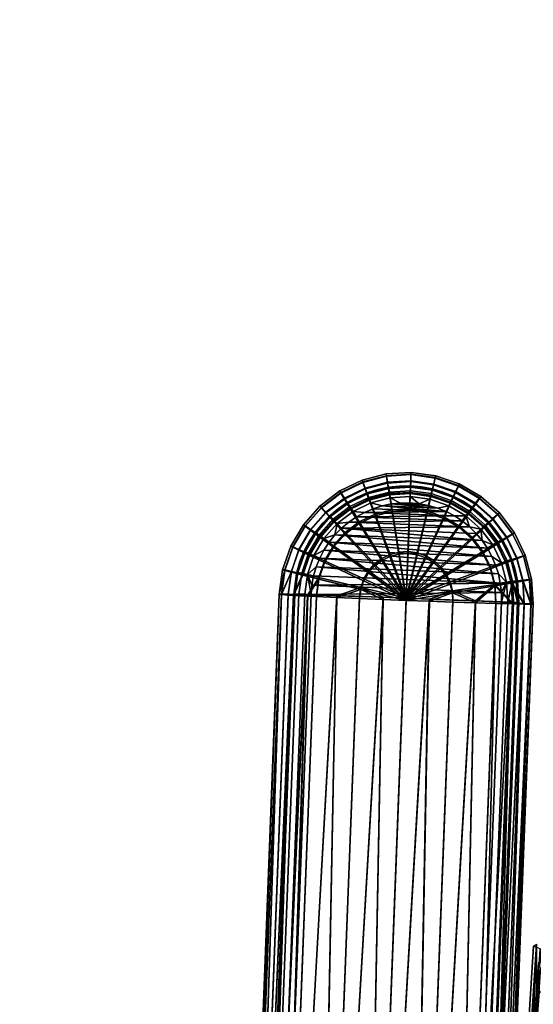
# Model space of a CAD drawing. Header units: millimetres. Extents: x -339 to 339, y -344 to 316.
# Tile 59 of 117: x -338 to -249, y 89 to 259. Entities that reach past the tile are written whole.
import ezdxf

# ---------------------------------------------------------------- set-up
doc = ezdxf.new("R2010")
doc.units = ezdxf.units.MM
doc.header["$MEASUREMENT"] = 0
for name, color, linetype in [('kolecka', 250, 'Continuous'), ('podrucky', 7, 'Continuous'), ('podrucky doplnky', 211, 'Continuous'), ('sedak', 253, 'Continuous'), ('sesak doplnky', 211, 'Continuous')]:
    doc.layers.add(name, color=color, linetype=linetype)

msp = doc.modelspace()

# ---------------------------------------------------------------- meshes
at = {"layer": 'kolecka'}
mesh = msp.add_polyface(dxfattribs=at)
corners = [(-218.09, 257.37, 35.5), (-217.07, 256.71, 35.63), (-217.07, 258.28, 41.01), (-218.09, 258.9, 40.77), (-218.09, 256.85, 30.05), (-217.07, 256.19, 30.05), (-218.76, 257.87, 30.05), (-218.76, 258.37, 35.31), (-218.09, 257.41, 24.37), (-217.07, 256.76, 24.23), (-218.76, 258.41, 24.56), (-218.09, 259.07, 18.9), (-217.07, 258.45, 18.65), (-215.97, 257.13, 38.3), (-215.97, 258.08, 41.09), (-215.97, 256.48, 35.51), (-215.97, 256.1, 27.35), (-302.85, -53.48, 24.59), (-302.85, -52.98, 30.05), (-291.85, -53.1, 27.35), (-291.85, -53.48, 24.59), (-302.85, -53.48, 35.51), (-291.85, -53.1, 32.74), (-291.85, -52.98, 30.05), (-302.85, -55.08, 19), (-291.85, -54.13, 21.79), (-291.85, -55.08, 19), (-302.85, -55.08, 41.09), (-291.85, -54.13, 38.3), (-291.85, -53.48, 35.51), (-289.73, -53.85, 30.05), (-289.73, -54.37, 24.59), (-290.74, -53.71, 24.47), (-290.74, -53.19, 30.05), (-289.73, -54.41, 35.73), (-290.74, -53.76, 35.86), (-290.74, -55.28, 19.08), (-290.74, -55.45, 41.45), (-324.85, -53.48, 24.59), (-335.85, -53.48, 24.59), (-335.85, -53.1, 27.35), (-324.85, -52.98, 30.05), (-335.85, -52.98, 30.05), (-335.85, -53.1, 32.74), (-324.85, -53.48, 35.51), (-324.85, -55.08, 19), (-335.85, -55.08, 19), (-335.85, -54.13, 21.79), (-335.85, -53.48, 35.51), (-335.85, -54.13, 38.3), (-324.85, -55.08, 41.09), (-337.97, -53.85, 30.05), (-336.95, -53.19, 30.05), (-336.95, -53.71, 24.47), (-337.97, -54.37, 24.59), (-337.97, -54.41, 35.73), (-336.95, -53.76, 35.86), (-336.95, -55.28, 19.08), (-336.95, -55.45, 41.45)]
mesh.append_faces([[corners[k] for k in face] for face in [(0, 1, 2, 3), (4, 5, 1, 0), (6, 4, 0, 7), (8, 9, 5, 4), (10, 8, 4, 6), (11, 12, 9, 8), (1, 13, 14, 2), (15, 13, 1, 1), (16, 5, 9, 9), (17, 18, 19, 20), (18, 21, 22, 23), (24, 17, 25, 26), (21, 27, 28, 29), (17, 20, 25, 25), (21, 29, 22, 22), (23, 19, 18, 18), (30, 31, 32, 33), (34, 30, 33, 35), (32, 25, 20, 20), (33, 32, 20, 19), (23, 33, 19, 19), (29, 35, 22, 22), (28, 35, 29, 29), (22, 33, 23, 23), (36, 25, 32, 32), (22, 35, 33, 33), (37, 35, 28, 28), (38, 39, 40, 41), (41, 42, 43, 44), (45, 46, 47, 38), (44, 48, 49, 50), (38, 47, 39, 39), (44, 43, 48, 48), (42, 41, 40, 40), (51, 52, 53, 54), (55, 56, 52, 51), (53, 39, 47, 47), (52, 40, 39, 53), (42, 40, 52, 52), (48, 43, 56, 56), (49, 48, 56, 56), (43, 42, 52, 52), (57, 53, 47, 47), (43, 52, 56, 56), (58, 49, 56, 56)]])
at = {"layer": 'podrucky'}
mesh = msp.add_polyface(dxfattribs=at)
corners = [(-273.47, 173.91, 633.16), (-270.43, 174.1, 633.15), (-270.72, 166.6, 631.07), (-272.3, 166.51, 631.07), (-273.92, 176.77, 634.7), (-270.32, 176.98, 634.69), (-274.24, 178.82, 636.45), (-270.24, 179.06, 636.45), (-274.42, 180.01, 638.29), (-270.19, 180.27, 638.28), (-274.48, 180.41, 640.1), (-270.18, 180.67, 640.1), (-274.42, 180.08, 641.93), (-270.19, 180.34, 641.92), (-274.24, 178.96, 643.81), (-270.23, 179.2, 643.81), (-273.91, 176.98, 645.64), (-270.31, 177.19, 645.64), (-273.46, 174.19, 647.3), (-270.42, 174.37, 647.29), (-276.42, 173.14, 633.17), (-273.84, 166.11, 631.08), (-277.41, 175.85, 634.72), (-278.12, 177.8, 636.48), (-278.53, 178.94, 638.32), (-278.65, 179.32, 640.13), (-278.52, 179.01, 641.95), (-278.11, 177.94, 643.84), (-277.41, 176.06, 645.66), (-276.41, 173.41, 647.31), (-273.82, 166.46, 649.67), (-272.29, 166.86, 649.66), (-279.17, 171.81, 633.2), (-275.27, 165.41, 631.09), (-280.66, 174.27, 634.75), (-281.73, 176.05, 636.51), (-282.34, 177.09, 638.35), (-282.53, 177.44, 640.17), (-282.34, 177.16, 641.99), (-281.72, 176.19, 643.87), (-280.65, 174.48, 645.7), (-279.16, 172.08, 647.34), (-275.25, 165.77, 649.69), (-281.6, 169.97, 633.24), (-276.53, 164.45, 631.11), (-283.54, 172.09, 634.8), (-284.92, 173.63, 636.56), (-285.72, 174.53, 638.41), (-285.97, 174.83, 640.22), (-285.72, 174.6, 642.04), (-284.92, 173.77, 643.92), (-283.53, 172.3, 645.74), (-281.59, 170.24, 647.38), (-276.52, 164.81, 649.7), (-285.93, 169.39, 634.85), (-283.62, 167.69, 633.28), (-287.58, 170.63, 636.62), (-288.53, 171.35, 638.47), (-288.83, 171.6, 640.28), (-288.53, 171.42, 642.11), (-287.58, 170.77, 643.98), (-285.92, 169.6, 645.79), (-283.61, 167.96, 647.42), (-287.75, 166.28, 634.91), (-285.16, 165.05, 633.33), (-289.61, 167.17, 636.69), (-290.68, 167.69, 638.54), (-291.01, 167.88, 640.36), (-290.67, 167.76, 642.18), (-289.6, 167.31, 644.05), (-287.75, 166.49, 645.85), (-285.15, 165.33, 647.47)]
mesh.append_faces([[corners[k] for k in face] for face in [(0, 1, 2, 3), (4, 5, 1, 0), (6, 7, 5, 4), (8, 9, 7, 6), (10, 11, 9, 8), (12, 13, 11, 10), (14, 15, 13, 12), (16, 17, 15, 14), (18, 19, 17, 16), (20, 0, 3, 21), (22, 4, 0, 20), (23, 6, 4, 22), (24, 8, 6, 23), (25, 10, 8, 24), (26, 12, 10, 25), (27, 14, 12, 26), (28, 16, 14, 27), (29, 18, 16, 28), (30, 31, 18, 29), (32, 20, 21, 33), (34, 22, 20, 32), (35, 23, 22, 34), (36, 24, 23, 35), (37, 25, 24, 36), (38, 26, 25, 37), (39, 27, 26, 38), (40, 28, 27, 39), (41, 29, 28, 40), (42, 30, 29, 41), (43, 32, 33, 44), (45, 34, 32, 43), (46, 35, 34, 45), (47, 36, 35, 46), (48, 37, 36, 47), (49, 38, 37, 48), (50, 39, 38, 49), (51, 40, 39, 50), (52, 41, 40, 51), (53, 42, 41, 52), (54, 45, 43, 55), (56, 46, 45, 54), (57, 47, 46, 56), (58, 48, 47, 57), (59, 49, 48, 58), (60, 50, 49, 59), (61, 51, 50, 60), (62, 52, 51, 61), (63, 54, 55, 64), (65, 56, 54, 63), (66, 57, 56, 65), (67, 58, 57, 66), (68, 59, 58, 67), (69, 60, 59, 68), (70, 61, 60, 69), (71, 62, 61, 70)]])
mesh = msp.add_polyface(dxfattribs=at)
corners = [(-253.59, 169.32, 636.62), (-251.84, 165.71, 636.69), (-253.75, 164.97, 634.91), (-255.33, 168.22, 634.85), (-252.59, 169.97, 638.47), (-250.73, 166.16, 638.54), (-252.27, 170.2, 640.28), (-250.39, 166.32, 640.36), (-252.58, 170.04, 642.11), (-250.73, 166.23, 642.18), (-253.59, 169.46, 643.98), (-251.83, 165.86, 644.05), (-255.32, 168.43, 645.79), (-253.75, 165.18, 645.85), (-257.51, 171.09, 634.8), (-257.77, 166.69, 633.28), (-259.61, 169.12, 633.24), (-256.01, 172.51, 636.56), (-255.15, 173.35, 638.41), (-254.88, 173.63, 640.22), (-255.15, 173.42, 642.04), (-256.01, 172.66, 643.92), (-257.51, 171.3, 645.74), (-259.6, 169.39, 647.38), (-257.76, 166.96, 647.42), (-261.89, 171.15, 633.2), (-265.09, 164.01, 631.11), (-266.27, 165.07, 631.09), (-260.21, 173.49, 634.75), (-259.01, 175.18, 636.51), (-258.32, 176.16, 638.35), (-258.1, 176.5, 640.17), (-258.32, 176.23, 641.99), (-259.01, 175.32, 643.87), (-260.21, 173.7, 645.7), (-261.88, 171.42, 647.34), (-266.26, 165.42, 649.69), (-265.07, 164.37, 649.7), (-264.53, 172.68, 633.17), (-267.64, 165.87, 631.08), (-263.33, 175.31, 634.72), (-262.48, 177.2, 636.48), (-261.98, 178.3, 638.32), (-261.83, 178.67, 640.13), (-261.98, 178.37, 641.95), (-262.47, 177.34, 643.84), (-263.32, 175.52, 645.66), (-264.52, 172.96, 647.31), (-267.63, 166.22, 649.67), (-267.41, 173.68, 633.16), (-269.14, 166.39, 631.07), (-266.74, 176.49, 634.7), (-266.27, 178.51, 636.45), (-265.99, 179.69, 638.29), (-265.9, 180.08, 640.1), (-265.99, 179.76, 641.93), (-266.26, 178.65, 643.81), (-266.73, 176.7, 645.64), (-267.4, 173.95, 647.3), (-269.13, 166.74, 649.66), (-270.43, 174.1, 633.15), (-270.72, 166.6, 631.07), (-270.32, 176.98, 634.69), (-270.24, 179.06, 636.45), (-270.19, 180.27, 638.28), (-270.18, 180.67, 640.1), (-270.19, 180.34, 641.92), (-270.23, 179.2, 643.81), (-270.31, 177.19, 645.64), (-270.42, 174.37, 647.29), (-270.7, 166.96, 649.66), (-272.29, 166.86, 649.66), (-273.46, 174.19, 647.3)]
mesh.append_faces([[corners[k] for k in face] for face in [(0, 1, 2, 3), (4, 5, 1, 0), (6, 7, 5, 4), (8, 9, 7, 6), (10, 11, 9, 8), (12, 13, 11, 10), (14, 3, 15, 16), (17, 0, 3, 14), (18, 4, 0, 17), (19, 6, 4, 18), (20, 8, 6, 19), (21, 10, 8, 20), (22, 12, 10, 21), (23, 24, 12, 22), (25, 16, 26, 27), (28, 14, 16, 25), (29, 17, 14, 28), (30, 18, 17, 29), (31, 19, 18, 30), (32, 20, 19, 31), (33, 21, 20, 32), (34, 22, 21, 33), (35, 23, 22, 34), (36, 37, 23, 35), (38, 25, 27, 39), (40, 28, 25, 38), (41, 29, 28, 40), (42, 30, 29, 41), (43, 31, 30, 42), (44, 32, 31, 43), (45, 33, 32, 44), (46, 34, 33, 45), (47, 35, 34, 46), (48, 36, 35, 47), (49, 38, 39, 50), (51, 40, 38, 49), (52, 41, 40, 51), (53, 42, 41, 52), (54, 43, 42, 53), (55, 44, 43, 54), (56, 45, 44, 55), (57, 46, 45, 56), (58, 47, 46, 57), (59, 48, 47, 58), (60, 49, 50, 61), (62, 51, 49, 60), (63, 52, 51, 62), (64, 53, 52, 63), (65, 54, 53, 64), (66, 55, 54, 65), (67, 56, 55, 66), (68, 57, 56, 67), (69, 58, 57, 68), (70, 59, 58, 69), (71, 70, 69, 72)]])
mesh = msp.add_polyface(dxfattribs=at)
corners = [(-256.44, 163.95, 633.33), (-255.66, 161, 633.39), (-263.03, 159.78, 631.19), (-263.43, 161.32, 631.16), (-253.75, 164.97, 634.91), (-252.84, 161.48, 634.98), (-251.84, 165.71, 636.69), (-250.82, 161.84, 636.76), (-250.73, 166.16, 638.54), (-249.66, 162.06, 638.62), (-250.39, 166.32, 640.36), (-249.29, 162.15, 640.44), (-250.73, 166.23, 642.18), (-249.66, 162.13, 642.26), (-251.83, 165.86, 644.05), (-250.82, 161.98, 644.12), (-253.75, 165.18, 645.85), (-252.83, 161.69, 645.92), (-256.43, 164.22, 647.47), (-255.65, 161.27, 647.53), (-263.42, 161.68, 649.76), (-263.02, 160.14, 649.78), (-257.77, 166.69, 633.28), (-264.13, 162.75, 631.14), (-255.33, 168.22, 634.85), (-257.76, 166.96, 647.42), (-255.32, 168.43, 645.79), (-264.11, 163.1, 649.73), (-271.01, 158.88, 650.52), (-259.61, 169.12, 633.24), (-265.09, 164.01, 631.11), (-265.07, 164.37, 649.7), (-259.6, 169.39, 647.38), (-266.27, 165.07, 631.09), (-271.03, 158.5, 630.52), (-266.26, 165.42, 649.69), (-267.64, 165.87, 631.08), (-267.63, 166.22, 649.67), (-269.14, 166.39, 631.07), (-269.13, 166.74, 649.66), (-270.72, 166.6, 631.07), (-270.7, 166.96, 649.66), (-272.3, 166.51, 631.07), (-272.29, 166.86, 649.66), (-273.84, 166.11, 631.08), (-273.82, 166.46, 649.67), (-275.27, 165.41, 631.09), (-275.25, 165.77, 649.69), (-276.53, 164.45, 631.11), (-276.52, 164.81, 649.7), (-283.62, 167.69, 633.28), (-281.6, 169.97, 633.24), (-277.58, 163.27, 631.14), (-277.57, 163.62, 649.73), (-281.59, 170.24, 647.38), (-283.61, 167.96, 647.42), (-285.16, 165.05, 633.33), (-278.39, 161.9, 631.16), (-278.37, 162.25, 649.76), (-285.15, 165.33, 647.47), (-286.16, 162.17, 633.39), (-278.9, 160.4, 631.19), (-288.93, 162.87, 634.98), (-287.75, 166.28, 634.91), (-290.92, 163.38, 636.76), (-289.61, 167.17, 636.69), (-292.06, 163.69, 638.62), (-290.68, 167.69, 638.54), (-292.42, 163.81, 640.44), (-291.01, 167.88, 640.36), (-292.06, 163.76, 642.26), (-290.67, 167.76, 642.18), (-290.91, 163.52, 644.12), (-289.6, 167.31, 644.05), (-288.93, 163.08, 645.92), (-287.75, 166.49, 645.85), (-286.15, 162.44, 647.53), (-278.89, 160.75, 649.78), (-292.64, 159.49, 638.7), (-293, 159.54, 640.52), (-292.64, 159.56, 642.34), (-291.46, 159.55, 644.2), (-290.55, 159.53, 645.11)]
mesh.append_faces([[corners[k] for k in face] for face in [(0, 1, 2, 3), (4, 5, 1, 0), (6, 7, 5, 4), (8, 9, 7, 6), (10, 11, 9, 8), (12, 13, 11, 10), (14, 15, 13, 12), (16, 17, 15, 14), (18, 19, 17, 16), (20, 21, 19, 18), (22, 0, 3, 23), (24, 4, 0, 22), (25, 18, 16, 26), (27, 20, 18, 25), (28, 20, 27, 27), (29, 22, 23, 30), (31, 27, 25, 32), (28, 27, 31, 31), (33, 30, 34, 34), (28, 31, 35, 35), (36, 33, 34, 34), (28, 35, 37, 37), (38, 36, 34, 34), (28, 37, 39, 39), (40, 38, 34, 34), (28, 39, 41, 41), (42, 40, 34, 34), (28, 41, 43, 43), (44, 42, 34, 34), (28, 43, 45, 45), (46, 44, 34, 34), (28, 45, 47, 47), (48, 46, 34, 34), (28, 47, 49, 49), (50, 51, 48, 52), (53, 49, 54, 55), (28, 49, 53, 53), (56, 50, 52, 57), (58, 53, 55, 59), (28, 53, 58, 58), (60, 56, 57, 61), (62, 63, 56, 60), (64, 65, 63, 62), (66, 67, 65, 64), (68, 69, 67, 66), (70, 71, 69, 68), (72, 73, 71, 70), (74, 75, 73, 72), (76, 59, 75, 74), (77, 58, 59, 76), (66, 64, 78, 78), (68, 66, 79, 79), (70, 68, 79, 79), (72, 70, 80, 80), (74, 72, 81, 82)]])
mesh = msp.add_polyface(dxfattribs=at)
corners = [(-292.64, 159.49, 638.7), (-300.46, -43.79, 642.61), (-293, 159.54, 640.52), (-291.46, 159.55, 644.2), (-299.28, -43.71, 648.11), (-290.55, 159.53, 645.11), (-292.64, 159.56, 642.34), (-263.43, 161.32, 631.16), (-263.03, 159.78, 631.19), (-271.03, 158.5, 630.52), (-271.01, 158.88, 650.52), (-263.02, 160.14, 649.78), (-263.42, 161.68, 649.76), (-264.13, 162.75, 631.14), (-265.09, 164.01, 631.11), (-277.58, 163.27, 631.14), (-276.53, 164.45, 631.11), (-278.39, 161.9, 631.16), (-278.9, 160.4, 631.19), (-278.37, 162.25, 649.76), (-278.89, 160.75, 649.78), (-262.94, 158.2, 631.22), (-267.03, 158.35, 630.69), (-255.66, 161, 633.39), (-255.48, 157.96, 633.45), (-259, 158.07, 632.15), (-252.62, 157.88, 635.05), (-252.84, 161.48, 634.98), (-250.58, 157.83, 636.84), (-250.82, 161.84, 636.76), (-249.41, 157.82, 638.7), (-249.04, 157.84, 640.52), (-249.66, 162.06, 638.62), (-249.29, 162.15, 640.44), (-250.82, 161.98, 644.12), (-250.58, 157.97, 644.2), (-249.4, 157.89, 642.34), (-249.66, 162.13, 642.26), (-252.83, 161.69, 645.92), (-252.62, 158.09, 645.99), (-255.65, 161.27, 647.53), (-258.99, 158.39, 648.89), (-255.47, 158.23, 647.59), (-267.01, 158.73, 650.35), (-262.92, 158.56, 649.81), (-275.03, 158.66, 630.69), (-286.16, 162.17, 633.39), (-283.06, 158.99, 632.15), (-286.57, 159.15, 633.45), (-288.93, 162.87, 634.98), (-288.09, 159.23, 634.22), (-290.55, 159.35, 635.93), (-290.92, 163.38, 636.76), (-291.46, 159.41, 636.84), (-279.12, 158.82, 631.22), (-292.06, 163.69, 638.62), (-292.06, 163.76, 642.26), (-286.15, 162.44, 647.53), (-286.56, 159.42, 647.59), (-283.04, 159.31, 648.89), (-275.01, 159.03, 650.35), (-288.93, 163.08, 645.92), (-288.08, 159.47, 646.82), (-290.91, 163.52, 644.12), (-279.11, 159.18, 649.81)]
mesh.append_faces([[corners[k] for k in face] for face in [(0, 1, 2, 2), (3, 4, 5, 5), (4, 3, 6, 6), (7, 8, 9, 9), (10, 11, 12, 12), (13, 7, 9, 9), (14, 13, 9, 9), (15, 16, 9, 9), (17, 15, 9, 9), (18, 17, 9, 9), (10, 19, 20, 20), (8, 21, 22, 22), (23, 24, 25, 25), (23, 26, 24, 24), (25, 21, 8, 8), (25, 8, 23, 23), (9, 8, 22, 22), (23, 27, 26, 26), (26, 27, 28, 28), (27, 29, 28, 28), (29, 30, 28, 28), (31, 30, 32, 32), (29, 32, 30, 30), (32, 33, 31, 31), (34, 35, 36, 36), (36, 31, 37, 37), (38, 39, 35, 35), (40, 41, 42, 42), (42, 39, 40, 40), (36, 37, 34, 34), (33, 37, 31, 31), (35, 34, 38, 38), (38, 40, 39, 39), (40, 11, 41, 41), (11, 43, 44, 44), (43, 11, 10, 10), (11, 44, 41, 41), (18, 9, 45, 45), (46, 18, 47, 48), (49, 46, 50, 51), (52, 49, 51, 53), (45, 54, 18, 18), (18, 54, 47, 47), (55, 0, 2, 2), (52, 53, 0, 0), (46, 48, 50, 50), (56, 2, 6, 6), (20, 57, 58, 59), (10, 20, 60, 60), (57, 61, 5, 62), (3, 63, 6, 6), (57, 62, 58, 58), (20, 59, 64, 64), (20, 64, 60, 60)]])
mesh = msp.add_polyface(dxfattribs=at)
corners = [(-259, 158.07, 632.15), (-263.3, -45.34, 637.36), (-270.76, -45.1, 635.13), (-255.48, 157.96, 633.45), (-260.44, -45.41, 638.96), (-257.22, -45.45, 642.61), (-249.04, 157.84, 640.52), (-256.86, -45.43, 644.43), (-258.4, -45.29, 648.11), (-250.58, 157.97, 644.2), (-260.43, -45.17, 649.9), (-267.01, 158.73, 650.35), (-278.83, -44.36, 654.43), (-270.74, -44.69, 653.72), (-258.99, 158.39, 648.89), (-263.29, -45.02, 651.5), (-252.62, 158.09, 645.99), (-290.55, 159.35, 635.93), (-297.24, -44, 638.96), (-299.28, -43.88, 640.75), (-293, 159.54, 640.52), (-300.46, -43.79, 642.61), (-300.82, -43.74, 644.43), (-288.09, 159.23, 634.22), (-294.39, -44.14, 637.36), (-275.03, 158.66, 630.69), (-278.85, -44.8, 634.43), (-286.94, -44.48, 635.13), (-283.06, 158.99, 632.15), (-275.01, 159.03, 650.35), (-286.92, -44.07, 653.72), (-283.04, 159.31, 648.89), (-294.38, -43.83, 651.5), (-292.64, 159.56, 642.34), (-300.45, -43.71, 646.25), (-299.28, -43.71, 648.11), (-290.55, 159.53, 645.11), (-297.24, -43.75, 649.9), (-288.08, 159.47, 646.82), (-233.34, 14.53, 396.7), (-232.42, 14.07, 396.52), (-233.02, 11.81, 396.54), (-235.79, 11.99, 397.84), (-234.9, 15.32, 397.81), (-234.19, 14.96, 397.14), (-234.48, 11.91, 396.89), (-236.83, 12.06, 400.72), (-235.82, 15.83, 400.69), (-236.62, 12.05, 399.24), (-235.43, 15.6, 398.67), (-230.99, 15.93, 396.46), (-228.97, 17.1, 396.37), (-202.68, -24.28, 395.06), (-203.62, -28.47, 395.09), (-226.65, 17.41, 396.27), (-197.35, -17.69, 394.84), (-200.53, -20.57, 394.97), (-196.75, 15.46, 394.91), (-191.34, 14.13, 394.66), (-188.89, 12.78, 394.54), (-188.44, -13.48, 394.45), (-190.84, -14.92, 394.55), (-193.45, -15.91, 394.67), (-186.71, 11.03, 394.44), (-184.88, 8.92, 394.35), (-186.32, -11.65, 394.36), (-236.74, 12.05, 402.72), (-235.8, 15.68, 402.69), (-235.84, 15.68, 401.69), (-186.73, -15.78, 395.53), (-186.15, -16.5, 396.86), (-189.11, -18.27, 396.99), (-189.56, -17.47, 395.66), (-187.57, -14.68, 394.68), (-190.19, -16.24, 394.8), (-184.24, -13.63, 395.43), (-183.54, -14.25, 396.75), (-185.25, -12.68, 394.58), (-188.05, 14.01, 394.79), (-187.26, 15.13, 395.65), (-184.7, 13.07, 395.53), (-185.68, 12.09, 394.68), (-186.1, -16.87, 398.33), (-193.04, -17.32, 394.92), (-183.67, 9.79, 394.58), (-190.73, 15.48, 394.92), (-196.53, -18.92, 395.08)]
mesh.append_faces([[corners[k] for k in face] for face in [(0, 1, 2, 2), (3, 4, 1, 1), (5, 6, 7, 7), (8, 9, 10, 10), (11, 12, 13, 13), (14, 13, 15, 15), (10, 16, 15, 15), (17, 18, 19, 19), (20, 21, 22, 22), (23, 24, 18, 18), (25, 26, 27, 27), (24, 28, 27, 27), (29, 30, 12, 12), (30, 31, 32, 32), (33, 34, 35, 35), (36, 35, 37, 37), (32, 38, 37, 37), (39, 40, 41, 41), (42, 43, 44, 45), (45, 39, 41, 41), (45, 44, 39, 39), (46, 47, 48, 48), (43, 42, 48, 49), (50, 41, 40, 40), (50, 51, 41, 41), (52, 53, 54, 54), (55, 56, 57, 57), (52, 57, 56, 56), (58, 55, 57, 57), (52, 54, 57, 57), (59, 60, 61, 61), (58, 61, 62, 62), (63, 64, 65, 65), (65, 60, 63, 63), (63, 60, 59, 59), (59, 61, 58, 58), (58, 62, 55, 55), (66, 67, 68, 46), (68, 47, 46, 46), (69, 70, 71, 72), (73, 69, 72, 74), (75, 76, 70, 69), (77, 75, 69, 73), (78, 79, 80, 81), (70, 76, 82, 82), (74, 72, 83, 83), (74, 83, 62, 62), (61, 60, 73, 74), (62, 61, 74, 74), (60, 65, 77, 73), (81, 84, 64, 63), (78, 81, 63, 59), (59, 58, 85, 78), (86, 55, 62, 62)]])
mesh = msp.add_polyface(dxfattribs=at)
corners = [(-270.76, -45.1, 635.13), (-278.85, -44.8, 634.43), (-267.03, 158.35, 630.69), (-259, 158.07, 632.15), (-255.48, 157.96, 633.45), (-263.3, -45.34, 637.36), (-271.03, 158.5, 630.52), (-262.94, 158.2, 631.22), (-257.22, -45.45, 642.61), (-258.4, -45.45, 640.75), (-250.58, 157.83, 636.84), (-249.04, 157.84, 640.52), (-249.41, 157.82, 638.7), (-252.62, 157.88, 635.05), (-260.44, -45.41, 638.96), (-257.22, -45.37, 646.25), (-256.86, -45.43, 644.43), (-249.4, 157.89, 642.34), (-258.4, -45.29, 648.11), (-250.58, 157.97, 644.2), (-260.43, -45.17, 649.9), (-252.62, 158.09, 645.99), (-255.47, 158.23, 647.59), (-263.29, -45.02, 651.5), (-258.99, 158.39, 648.89), (-262.92, 158.56, 649.81), (-270.74, -44.69, 653.72), (-267.01, 158.73, 650.35), (-271.01, 158.88, 650.52), (-278.83, -44.36, 654.43), (-299.28, -43.88, 640.75), (-300.46, -43.79, 642.61), (-292.64, 159.49, 638.7), (-290.55, 159.35, 635.93), (-291.46, 159.41, 636.84), (-275.03, 158.66, 630.69), (-279.12, 158.82, 631.22), (-286.94, -44.48, 635.13), (-288.09, 159.23, 634.22), (-297.24, -44, 638.96), (-294.39, -44.14, 637.36), (-286.57, 159.15, 633.45), (-283.06, 158.99, 632.15), (-275.01, 159.03, 650.35), (-279.11, 159.18, 649.81), (-286.92, -44.07, 653.72), (-283.04, 159.31, 648.89), (-294.38, -43.83, 651.5), (-286.56, 159.42, 647.59), (-288.08, 159.47, 646.82), (-290.55, 159.53, 645.11), (-297.24, -43.75, 649.9), (-292.64, 159.56, 642.34), (-293, 159.54, 640.52), (-300.45, -43.71, 646.25), (-300.82, -43.74, 644.43), (-232.29, 17.43, 397.06), (-231.67, 16.71, 396.63), (-233.34, 14.53, 396.7), (-234.19, 14.96, 397.14), (-232.8, 18.05, 397.72), (-234.9, 15.32, 397.81), (-233.19, 18.53, 398.57), (-235.43, 15.6, 398.67), (-233.41, 18.82, 399.55), (-235.75, 15.77, 399.65), (-230.08, 20.75, 399.4), (-229.99, 20.38, 398.43), (-230.99, 15.93, 396.46), (-232.42, 14.07, 396.52), (-236.62, 12.05, 399.24), (-235.82, 15.83, 400.69), (-233.45, 18.92, 400.59), (-230.07, 20.88, 400.44), (-233.36, 18.92, 402.59), (-233.4, 18.92, 401.59), (-235.84, 15.68, 401.69), (-235.8, 15.68, 402.69), (-229.83, 20.92, 402.43), (-229.88, 20.92, 401.43)]
mesh.append_faces([[corners[k] for k in face] for face in [(0, 1, 2, 2), (3, 4, 5, 5), (2, 1, 6, 6), (7, 0, 2, 2), (7, 3, 0, 0), (8, 9, 10, 10), (11, 8, 12, 12), (4, 13, 14, 14), (9, 13, 10, 10), (8, 10, 12, 12), (9, 14, 13, 13), (15, 16, 11, 11), (17, 15, 11, 11), (18, 15, 17, 17), (19, 18, 17, 17), (20, 19, 21, 21), (22, 23, 21, 21), (22, 24, 23, 23), (25, 26, 24, 24), (27, 26, 25, 25), (27, 28, 29, 29), (30, 31, 32, 32), (33, 30, 34, 34), (32, 34, 30, 30), (1, 35, 6, 6), (36, 35, 37, 37), (33, 38, 39, 39), (40, 38, 41, 41), (42, 40, 41, 41), (42, 36, 37, 37), (29, 28, 43, 43), (44, 45, 43, 43), (46, 45, 44, 44), (47, 46, 48, 48), (49, 47, 48, 48), (49, 50, 51, 51), (52, 53, 54, 54), (55, 54, 53, 53), (56, 57, 58, 59), (60, 56, 59, 61), (62, 60, 61, 63), (64, 62, 63, 65), (66, 67, 62, 64), (68, 69, 58, 57), (70, 71, 65, 65), (65, 71, 64, 64), (70, 65, 63, 63), (72, 73, 64, 64), (71, 72, 64, 64), (74, 75, 76, 77), (78, 79, 75, 74), (75, 71, 76, 76), (75, 73, 72, 72), (79, 73, 75, 75), (71, 75, 72, 72)]])
at = {"layer": 'podrucky doplnky'}
mesh = msp.add_polyface(dxfattribs=at)
corners = [(-273.94, 177.26, 649.92), (-270.3, 177.48, 649.91), (-270.27, 178.13, 648.88), (-274.05, 177.9, 648.89), (-273.78, 176.27, 650.6), (-270.34, 176.48, 650.6), (-277.47, 176.34, 649.94), (-277.71, 176.95, 648.91), (-277.12, 175.4, 650.62), (-280.22, 173.89, 650.65), (-280.76, 174.74, 649.97), (-272.18, 178.3, 647.77), (-274.08, 178.09, 647.78), (-275.96, 177.7, 647.79), (-277.78, 177.12, 647.8), (-279.54, 176.37, 647.82), (-281.11, 175.29, 648.94), (-270.27, 178.32, 647.77), (-272, 175.36, 650.83), (-270.38, 175.38, 650.83), (-273.61, 175.19, 650.84), (-275.19, 174.85, 650.84), (-278.23, 173.73, 650.87), (-276.74, 174.37, 650.85), (-279.65, 172.95, 650.88), (-280.98, 172.04, 650.9), (-261.33, 172.25, 650.88), (-282.22, 171, 650.92), (-260.06, 171.23, 650.9), (-262.68, 173.13, 650.87), (-265.62, 174.48, 650.84), (-264.12, 173.88, 650.85), (-257.87, 168.86, 650.95), (-283.36, 169.84, 650.95), (-256.95, 167.53, 650.97), (-284.37, 168.58, 650.97), (-256.17, 166.11, 651), (-285.26, 167.22, 651), (-268.77, 175.24, 650.83), (-273.83, 178.1, 646.28), (-270.27, 178.29, 646.27), (-270.27, 178.26, 644.77), (-273.83, 178.07, 644.78), (-277.49, 177.2, 646.3), (-277.49, 177.17, 644.8)]
mesh.append_faces([[corners[k] for k in face] for face in [(0, 1, 2, 3), (4, 5, 1, 0), (6, 0, 3, 7), (8, 4, 0, 6), (9, 8, 6, 10), (3, 11, 12, 12), (3, 12, 13, 13), (7, 14, 15, 15), (7, 13, 14, 14), (3, 2, 11, 11), (7, 3, 13, 13), (15, 16, 7, 7), (17, 11, 2, 2), (5, 4, 18, 19), (20, 18, 4, 4), (4, 8, 21, 20), (8, 9, 22, 23), (8, 23, 21, 21), (24, 25, 26, 26), (27, 28, 25, 25), (24, 29, 22, 22), (30, 20, 21, 21), (22, 31, 23, 23), (32, 27, 33, 33), (34, 33, 35, 35), (36, 35, 37, 37), (28, 26, 25, 25), (36, 34, 35, 35), (18, 38, 19, 19), (39, 40, 41, 42), (43, 39, 42, 44), (11, 40, 39, 39), (39, 43, 13, 13), (11, 39, 12, 12), (17, 40, 11, 11), (12, 39, 13, 13), (43, 15, 14, 14), (43, 14, 13, 13)]])
mesh = msp.add_polyface(dxfattribs=at)
corners = [(-263.66, 174.88, 650.62), (-260.68, 173.14, 650.65), (-260.08, 173.95, 649.97), (-263.23, 175.79, 649.94), (-266.68, 176.98, 649.92), (-262.95, 176.38, 648.91), (-266.53, 177.61, 648.89), (-266.92, 176.01, 650.6), (-270.3, 177.48, 649.91), (-270.27, 178.13, 648.88), (-270.34, 176.48, 650.6), (-262.87, 176.55, 647.8), (-264.64, 177.26, 647.79), (-261.17, 175.67, 647.82), (-266.48, 177.8, 647.78), (-268.36, 178.15, 647.77), (-267.18, 174.94, 650.84), (-265.62, 174.48, 650.84), (-264.12, 173.88, 650.85), (-262.68, 173.13, 650.87), (-268.77, 175.24, 650.83), (-270.38, 175.38, 650.83), (-270.27, 178.32, 647.77), (-275.19, 174.85, 650.84), (-276.74, 174.37, 650.85), (-272, 175.36, 650.83), (-273.61, 175.19, 650.84), (-279.65, 172.95, 650.88), (-261.33, 172.25, 650.88), (-278.23, 173.73, 650.87), (-282.22, 171, 650.92), (-258.91, 170.1, 650.92), (-260.06, 171.23, 650.9), (-257.87, 168.86, 650.95), (-283.36, 169.84, 650.95), (-256.95, 167.53, 650.97), (-266.73, 177.83, 646.28), (-263.15, 176.65, 646.3), (-263.15, 176.62, 644.8), (-266.74, 177.8, 644.78), (-270.27, 178.29, 646.27), (-270.27, 178.26, 644.77)]
mesh.append_faces([[corners[k] for k in face] for face in [(0, 1, 2, 3), (4, 3, 5, 6), (7, 0, 3, 4), (8, 4, 6, 9), (10, 7, 4, 8), (5, 11, 12, 12), (5, 13, 11, 11), (6, 14, 15, 15), (6, 15, 9, 9), (12, 6, 5, 5), (14, 6, 12, 12), (0, 7, 16, 17), (1, 0, 18, 19), (20, 10, 21, 21), (20, 16, 7, 7), (17, 18, 0, 0), (7, 10, 20, 20), (15, 22, 9, 9), (23, 24, 18, 18), (25, 26, 16, 16), (25, 16, 20, 20), (16, 26, 17, 17), (23, 18, 17, 17), (19, 27, 28, 28), (29, 19, 18, 18), (30, 31, 32, 32), (33, 34, 35, 35), (33, 31, 30, 30), (36, 37, 38, 39), (40, 36, 39, 41), (11, 37, 12, 12), (40, 15, 36, 36), (14, 36, 15, 15), (36, 14, 12, 12), (12, 37, 36, 36), (22, 15, 40, 40), (37, 11, 13, 13)]])
mesh = msp.add_polyface(dxfattribs=at)
corners = [(-280.76, 174.74, 649.97), (-277.47, 176.34, 649.94), (-277.71, 176.95, 648.91), (-281.11, 175.29, 648.94), (-283.67, 172.54, 650.02), (-284.12, 173.01, 648.99), (-282.97, 171.81, 650.7), (-280.22, 173.89, 650.65), (-286.09, 169.81, 650.07), (-286.63, 170.18, 649.05), (-285.26, 169.22, 650.75), (-287.93, 166.66, 650.13), (-288.54, 166.92, 649.11), (-287.01, 166.25, 650.81), (-281.22, 175.45, 647.84), (-282.8, 174.37, 647.86), (-279.54, 176.37, 647.82), (-284.26, 173.14, 647.88), (-285.6, 171.78, 647.91), (-286.8, 170.28, 647.94), (-287.85, 168.68, 647.97), (-288.73, 166.98, 648), (-280.98, 172.04, 650.9), (-279.65, 172.95, 650.88), (-283.36, 169.84, 650.95), (-282.22, 171, 650.92), (-278.23, 173.73, 650.87), (-285.26, 167.22, 651), (-284.37, 168.58, 650.97), (-281.05, 175.52, 646.33), (-277.49, 177.2, 646.3), (-277.49, 177.17, 644.8), (-281.05, 175.5, 644.83), (-284.27, 173.11, 646.38), (-284.27, 173.08, 644.88), (-286.92, 170.1, 646.44), (-286.92, 170.07, 644.94), (-288.86, 166.68, 646.51), (-288.86, 166.65, 645.01)]
mesh.append_faces([[corners[k] for k in face] for face in [(0, 1, 2, 3), (4, 0, 3, 5), (6, 7, 0, 4), (8, 4, 5, 9), (10, 6, 4, 8), (11, 8, 9, 12), (13, 10, 8, 11), (3, 14, 15, 15), (3, 16, 14, 14), (5, 17, 18, 18), (5, 3, 15, 17), (9, 5, 18, 19), (9, 19, 20, 20), (12, 20, 21, 21), (12, 9, 20, 20), (7, 6, 22, 23), (6, 24, 25, 25), (25, 22, 6, 6), (23, 26, 7, 7), (24, 6, 10, 10), (10, 13, 27, 28), (24, 10, 28, 28), (29, 30, 31, 32), (33, 29, 32, 34), (35, 33, 34, 36), (37, 35, 36, 38), (16, 30, 29, 29), (33, 15, 29, 29), (33, 35, 18, 18), (20, 35, 37, 37), (29, 15, 14, 14), (33, 18, 17, 17), (33, 17, 15, 15), (29, 14, 16, 16), (37, 21, 20, 20), (35, 20, 19, 19), (35, 19, 18, 18)]])
mesh = msp.add_polyface(dxfattribs=at)
corners = [(-255.15, 168.62, 650.07), (-253.55, 165.34, 650.13), (-252.92, 165.55, 649.11), (-254.58, 168.95, 649.05), (-256.01, 168.1, 650.75), (-254.5, 165, 650.81), (-257.35, 171.53, 650.02), (-256.86, 171.96, 648.99), (-258.1, 170.85, 650.7), (-260.08, 173.95, 649.97), (-259.69, 174.47, 648.94), (-260.68, 173.14, 650.65), (-263.23, 175.79, 649.94), (-262.95, 176.38, 648.91), (-253.48, 167.36, 647.97), (-254.4, 169.04, 647.94), (-255.48, 170.62, 647.91), (-256.71, 172.08, 647.88), (-258.07, 173.42, 647.86), (-259.57, 174.62, 647.84), (-261.17, 175.67, 647.82), (-256.95, 167.53, 650.97), (-257.87, 168.86, 650.95), (-258.91, 170.1, 650.92), (-260.06, 171.23, 650.9), (-261.33, 172.25, 650.88), (-262.68, 173.13, 650.87), (-254.3, 168.84, 646.44), (-252.62, 165.28, 646.51), (-252.62, 165.25, 645.01), (-254.3, 168.81, 644.94), (-256.71, 172.05, 646.38), (-256.71, 172.03, 644.88), (-259.73, 174.7, 646.33), (-259.73, 174.68, 644.83), (-263.15, 176.65, 646.3), (-263.15, 176.62, 644.8)]
mesh.append_faces([[corners[k] for k in face] for face in [(0, 1, 2, 3), (4, 5, 1, 0), (6, 0, 3, 7), (8, 4, 0, 6), (9, 6, 7, 10), (11, 8, 6, 9), (12, 9, 10, 13), (3, 14, 15, 15), (2, 14, 3, 3), (3, 15, 16, 16), (7, 16, 17, 17), (7, 17, 18, 18), (10, 19, 20, 20), (10, 18, 19, 19), (10, 7, 18, 18), (13, 10, 20, 20), (3, 16, 7, 7), (21, 4, 22, 22), (23, 22, 8, 8), (4, 8, 22, 22), (24, 23, 8, 8), (25, 24, 11, 11), (8, 11, 24, 24), (11, 26, 25, 25), (27, 28, 29, 30), (31, 27, 30, 32), (33, 31, 32, 34), (35, 33, 34, 36), (28, 27, 14, 14), (27, 31, 16, 16), (33, 35, 20, 20), (31, 33, 18, 18), (31, 18, 17, 17), (31, 17, 16, 16), (33, 20, 19, 19), (33, 19, 18, 18), (27, 15, 14, 14), (15, 27, 16, 16)]])
mesh = msp.add_polyface(dxfattribs=at)
corners = [(-253.55, 165.34, 650.13), (-252.62, 161.8, 650.2), (-251.97, 161.89, 649.18), (-252.92, 165.55, 649.11), (-254.5, 165, 650.81), (-253.63, 161.66, 650.87), (-289.12, 163.21, 650.2), (-287.93, 166.66, 650.13), (-288.54, 166.92, 649.11), (-289.77, 163.34, 649.18), (-288.13, 162.99, 650.87), (-287.01, 166.25, 650.81), (-252.15, 163.78, 648.04), (-252.73, 165.6, 648), (-253.48, 167.36, 647.97), (-251.76, 161.9, 648.07), (-255.54, 164.62, 651.03), (-255.05, 163.07, 651.05), (-256.01, 168.1, 650.75), (-256.95, 167.53, 650.97), (-256.17, 166.11, 651), (-254.72, 161.49, 651.08), (-289.44, 165.21, 648.04), (-289.98, 163.37, 648.07), (-288.73, 166.98, 648), (-290.29, 159.6, 649.25), (-289.62, 159.59, 650.27), (-290.5, 159.59, 648.15), (-286.61, 164.29, 651.05), (-286, 165.79, 651.03), (-285.26, 167.22, 651), (-287.06, 162.73, 651.08), (-287.36, 161.14, 651.12), (-252.62, 165.28, 646.51), (-251.72, 161.62, 646.58), (-251.72, 161.59, 645.08), (-252.62, 165.25, 645.01), (-290.04, 163.09, 646.58), (-288.86, 166.68, 646.51), (-288.86, 166.65, 645.01), (-290.04, 163.06, 645.08)]
mesh.append_faces([[corners[k] for k in face] for face in [(0, 1, 2, 3), (4, 5, 1, 0), (6, 7, 8, 9), (10, 11, 7, 6), (3, 12, 13, 13), (3, 13, 14, 14), (2, 15, 12, 12), (2, 12, 3, 3), (5, 4, 16, 17), (4, 18, 19, 20), (20, 16, 4, 4), (17, 21, 5, 5), (9, 22, 23, 23), (8, 24, 22, 22), (9, 8, 22, 22), (6, 9, 25, 26), (23, 27, 9, 9), (11, 10, 28, 29), (11, 29, 30, 30), (10, 31, 28, 28), (32, 31, 10, 10), (21, 28, 31, 31), (31, 32, 21, 21), (29, 28, 17, 17), (30, 29, 16, 16), (20, 30, 16, 16), (21, 17, 28, 28), (17, 16, 29, 29), (33, 34, 35, 36), (37, 38, 39, 40), (12, 34, 33, 33), (38, 37, 22, 22), (27, 23, 37, 37), (33, 13, 12, 12), (13, 33, 14, 14), (34, 12, 15, 15), (37, 23, 22, 22), (38, 22, 24, 24)]])
mesh = msp.add_polyface(dxfattribs=at)
corners = [(-298.5, -48.46, 652.15), (-298.51, -48.52, 649.15), (-298.69, -53.41, 649.2), (-298.69, -53.46, 650.86), (-298.6, -50.99, 652.2), (-297.82, -53.55, 654.33), (-297.62, -48.45, 654.27), (-298.29, -48.45, 653.25), (-298.49, -53.52, 653.31), (-295.6, -51.07, 655.2), (-262.53, -49.79, 655.15), (-295.51, -48.52, 655.15), (-296.8, -53.59, 655), (-296.61, -48.48, 654.94), (-290.5, 159.59, 648.15), (-290.5, 159.53, 645.15), (-289.62, 159.59, 650.27), (-290.29, 159.6, 649.25), (-288.6, 159.57, 650.94), (-287.5, 159.53, 651.15), (-254.53, 158.26, 651.15), (-260.41, -49.89, 654.27), (-252.41, 158.16, 650.27), (-253.42, 158.21, 650.94), (-261.42, -49.83, 654.94), (-259.74, -49.93, 653.25), (-251.74, 158.12, 649.25), (-251.53, 158.09, 648.15), (-259.53, -49.96, 652.15), (-259.53, -50.02, 649.15), (-251.53, 158.03, 645.15), (-251.97, 161.89, 649.18), (-252.62, 161.8, 650.2), (-251.76, 161.9, 648.07), (-253.63, 161.66, 650.87), (-254.54, 159.88, 651.12), (-254.72, 161.49, 651.08), (-289.77, 163.34, 649.18), (-288.13, 162.99, 650.87), (-289.12, 163.21, 650.2), (-287.36, 161.14, 651.12), (-251.72, 161.59, 645.08), (-251.72, 161.62, 646.58), (-290.04, 163.09, 646.58), (-290.04, 163.06, 645.08)]
mesh.append_faces([[corners[k] for k in face] for face in [(0, 1, 2, 3), (3, 4, 0, 0), (5, 6, 7, 8), (7, 0, 4, 4), (9, 10, 11, 11), (12, 13, 6, 6), (12, 11, 13, 13), (1, 0, 14, 15), (6, 16, 17, 7), (13, 18, 16, 6), (17, 14, 0, 7), (19, 18, 13, 11), (11, 10, 20, 19), (21, 22, 23, 24), (25, 26, 22, 21), (23, 20, 10, 24), (27, 26, 25, 28), (28, 29, 30, 27), (27, 31, 26, 26), (31, 32, 26, 26), (33, 31, 27, 27), (22, 26, 32, 32), (34, 20, 23, 23), (23, 32, 34, 34), (35, 20, 34, 34), (32, 23, 22, 22), (34, 36, 35, 35), (37, 14, 17, 17), (38, 39, 16, 18), (38, 18, 19, 19), (38, 19, 40, 40), (35, 40, 19, 19), (19, 20, 35, 35), (36, 40, 35, 35), (30, 41, 42, 27), (33, 27, 42, 42), (14, 43, 44, 15)]])
at = {"layer": 'sedak'}
mesh = msp.add_polyface(dxfattribs=at)
corners = [(-229.76, 90.15, 400.34), (-229.44, 94.97, 400.44), (-224.5, 90.15, 400), (-224.76, 86.29, 399.95), (-230.01, 86.31, 400.29), (-234.99, 90.19, 401.26), (-234.67, 94.96, 401.36), (-239.73, 90.28, 403.09), (-239.42, 94.95, 403.19), (-243.72, 90.42, 405.96), (-243.42, 94.94, 406.07), (-246.69, 90.59, 409.7), (-246.4, 94.92, 409.82), (-238.73, 91.03, 441.34), (-238.54, 93.91, 441.45), (-242.4, 94.19, 438.12), (-242.59, 91.18, 438), (-234.27, 90.8, 443.9), (-234.09, 93.58, 443.99), (-229.44, 90.49, 445.71), (-229.26, 93.22, 445.78), (-235.24, 86.37, 401.21), (-239.98, 86.47, 403.03), (-243.97, 86.62, 405.89), (-246.93, 86.8, 409.63), (-238.96, 87.31, 441.25), (-242.82, 87.44, 437.89), (-234.51, 87.08, 443.81), (-229.69, 86.79, 445.64), (-236.18, 72.29, 401.16), (-230.95, 72.19, 400.25), (-240.92, 72.41, 402.96), (-244.9, 72.56, 405.8), (-247.86, 72.72, 409.5), (-239.87, 72.95, 441.07), (-243.73, 73.1, 437.69), (-235.42, 72.72, 443.69), (-230.61, 72.45, 445.59), (-225.22, 79.27, 399.91), (-247.7, 94.91, 412.45), (-248, 90.71, 412.37), (-248.27, 86.92, 412.35), (-248.05, 95.86, 413.62), (-248.45, 90.15, 413.5), (-249.12, 80.75, 413.5), (-245.1, 94.39, 434.69), (-245.26, 91.24, 434.62), (-245.78, 94.56, 433.59), (-245.45, 87.49, 434.59), (-246.01, 90.15, 433.5), (-246.46, 81.08, 433.5), (-224.5, 90.15, 447), (-224.32, 92.85, 447.05), (-225.22, 79.24, 446.94)]
mesh.append_faces([[corners[k] for k in face] for face in [(0, 1, 2, 2), (0, 3, 4, 4), (0, 2, 3, 3), (5, 6, 1, 0), (7, 8, 6, 5), (9, 10, 8, 7), (11, 12, 10, 9), (13, 14, 15, 16), (17, 18, 14, 13), (19, 20, 18, 17), (21, 5, 0, 4), (22, 7, 5, 21), (23, 9, 7, 22), (24, 11, 9, 23), (25, 13, 16, 26), (27, 17, 13, 25), (28, 19, 17, 27), (29, 21, 4, 30), (31, 22, 21, 29), (32, 23, 22, 31), (33, 24, 23, 32), (34, 25, 26, 35), (36, 27, 25, 34), (37, 28, 27, 36), (4, 3, 38, 38), (38, 30, 4, 4), (39, 12, 11, 40), (41, 24, 33, 33), (42, 40, 43, 43), (41, 43, 40, 40), (43, 41, 44, 44), (24, 41, 40, 11), (15, 45, 46, 16), (45, 47, 46, 46), (48, 49, 50, 50), (16, 46, 48, 26), (49, 48, 46, 46), (48, 35, 26, 26), (35, 48, 50, 50), (47, 49, 46, 46), (19, 51, 52, 20), (51, 19, 28, 28), (53, 51, 28, 28), (37, 53, 28, 28)]])
at = {"layer": 'sesak doplnky'}
mesh = msp.add_polyface(dxfattribs=at)
corners = [(-251.71, 55.25, 421.56), (-248.97, 98.58, 422.35), (-248.46, 98.95, 416.06), (-251.27, 55.12, 415.37), (-250.5, 55.3, 427.87), (-247.82, 98.14, 428.71), (-253.97, 19.51, 421.36), (-253.54, 19.44, 415.22), (-252.75, 19.48, 427.64), (-256.3, -16.23, 421.39), (-255.87, -16.24, 415.24), (-255.09, -16.34, 427.68), (-258.68, -51.97, 421.6), (-258.23, -51.92, 415.39), (-257.49, -52.16, 427.91), (-249.74, 71.54, 413.5), (-250.33, 62.26, 413.5), (-248.45, 90.15, 413.5), (-249.12, 80.75, 413.5), (-251.5, 43.69, 413.5), (-252.1, 34.4, 413.5), (-255.75, -21.37, 413.5), (-256.35, -30.67, 413.5), (-252.72, 25.1, 413.5), (-253.94, 6.51, 413.5), (-253.33, 15.81, 413.5), (-254.55, -2.78, 413.5), (-255.15, -12.08, 413.5), (-250.91, 52.98, 413.5), (-258.16, -58.56, 413.5), (-257.56, -49.26, 413.5), (-256.96, -39.97, 413.5), (-258.76, -67.86, 413.5), (-246.46, 81.08, 433.5), (-249.1, 33.98, 433.5), (-250.87, 5.96, 433.5), (-246.01, 90.15, 433.5), (-246.97, 71.98, 433.5), (-245.78, 94.56, 433.59), (-247.51, 62.35, 433.5), (-248.56, 43.33, 433.5), (-248.04, 52.67, 433.5), (-252.12, -12.71, 433.5), (-251.49, -3.37, 433.5), (-252.77, -22.05, 433.5), (-253.43, -31.38, 433.5), (-249.67, 24.64, 433.5), (-250.26, 15.3, 433.5), (-254.09, -40.71, 433.5), (-259.92, -87.98, 428.26), (-256.15, -68.71, 433.5), (-255.46, -59.38, 433.5), (-254.77, -50.05, 433.5)]
mesh.append_faces([[corners[k] for k in face] for face in [(0, 1, 2, 3), (4, 5, 1, 0), (6, 0, 3, 7), (8, 4, 0, 6), (9, 6, 7, 10), (11, 8, 6, 9), (12, 9, 10, 13), (14, 11, 9, 12), (3, 15, 16, 16), (2, 17, 18, 18), (15, 2, 18, 18), (2, 15, 3, 3), (3, 19, 20, 20), (7, 3, 20, 20), (10, 21, 22, 22), (7, 20, 23, 23), (24, 7, 25, 25), (23, 25, 7, 7), (26, 7, 24, 24), (10, 26, 27, 27), (21, 10, 27, 27), (7, 26, 10, 10), (10, 22, 13, 13), (28, 19, 3, 3), (3, 16, 28, 28), (29, 13, 30, 30), (30, 13, 31, 31), (32, 13, 29, 29), (22, 31, 13, 13), (4, 33, 5, 5), (8, 34, 4, 4), (8, 11, 35, 35), (36, 5, 33, 33), (4, 37, 33, 33), (38, 5, 36, 36), (4, 39, 37, 37), (4, 40, 41, 41), (42, 43, 11, 11), (11, 44, 42, 42), (45, 44, 11, 11), (11, 43, 35, 35), (40, 4, 34, 34), (8, 46, 34, 34), (47, 46, 8, 8), (4, 41, 39, 39), (8, 35, 47, 47), (48, 45, 14, 14), (14, 45, 11, 11), (49, 50, 14, 14), (51, 14, 50, 50), (52, 14, 51, 51), (48, 14, 52, 52)]])

doc.saveas('drawing.dxf')
